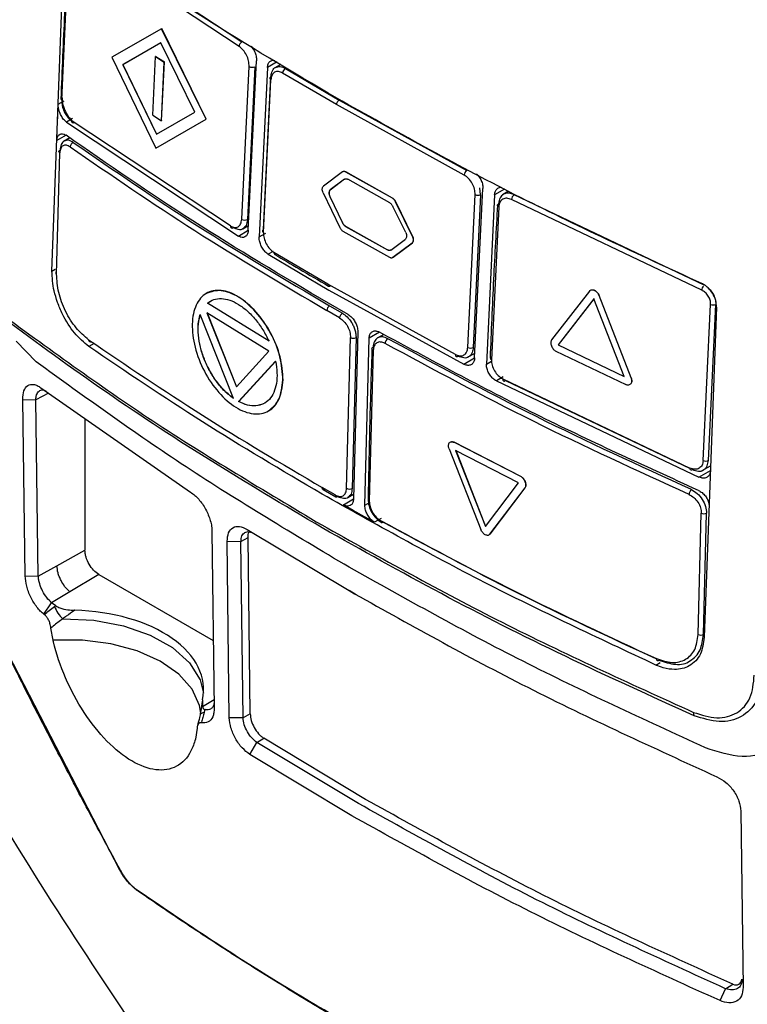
# Model space of a CAD drawing. Extents: x 76 to 839, y -9 to 645.
# Tile 51 of 78: x 686 to 723, y 57 to 107. Entities that reach past the tile are written whole.
import ezdxf

# ---------------------------------------------------------------- set-up
doc = ezdxf.new("R2010")
doc.units = 0
doc.layers.get('0').update_dxf_attribs({"linetype": 'CONTINUOUS'})

msp = doc.modelspace()

# ---------------------------------------------------------------- linework, layer by layer
at = {"color": 7, "linetype": 'CONTINUOUS'}
for p, q in [((689.319, 111.275), (697.485, 105.866)), ((687.879, 94.276), (688.514, 110.973)), ((688.375, 102.916), (688.754, 110.814)), ((697.339, 105.635), (689.164, 111.05)), ((693.424, 106.533), (690.914, 105.084)), ((693.431, 106.537), (693.424, 106.533)), ((695.671, 101.948), (693.424, 106.533)), ((695.678, 101.952), (693.431, 106.537)), ((693.386, 105.818), (691.464, 104.708)), ((693.393, 105.822), (691.471, 104.713)), ((695.101, 102.312), (693.386, 105.818)), ((692.983, 102.163), (693.125, 105.13)), ((693.132, 105.134), (693.125, 105.13)), ((693.125, 105.13), (693.559, 104.844)), ((693.132, 105.134), (693.566, 104.848)), ((690.914, 105.084), (693.133, 100.482)), ((691.471, 104.713), (691.464, 104.708)), ((691.464, 104.708), (693.163, 101.192)), ((691.471, 104.713), (693.17, 101.196)), ((693.417, 101.877), (693.559, 104.844)), ((693.424, 101.881), (693.566, 104.848)), ((693.566, 104.848), (693.559, 104.844)), ((697.473, 96.89), (697.847, 104.621)), ((698.134, 104.607), (697.76, 96.879)), ((697.807, 96.335), (698.224, 104.904)), ((699.456, 104.729), (699.154, 104.555)), ((698.773, 104.568), (698.357, 95.999)), ((698.577, 96.371), (698.951, 104.099)), ((702.26, 102.69), (699.541, 104.291)), ((699.684, 104.523), (702.401, 102.924)), ((698.573, 96.218), (698.948, 103.949)), ((688.178, 102.124), (688.2, 102.709)), ((708.717, 99.128), (702.26, 102.69)), ((702.401, 102.924), (708.852, 99.365)), ((688.154, 101.457), (688.178, 102.124)), ((692.983, 102.163), (693.417, 101.877)), ((693.163, 101.192), (695.101, 102.312)), ((688.62, 101.808), (697.306, 96.045)), ((696.9, 96.559), (688.857, 101.887)), ((693.133, 100.482), (695.671, 101.948)), ((693.14, 100.486), (695.678, 101.952)), ((693.424, 101.881), (693.417, 101.877)), ((695.678, 101.952), (695.671, 101.948)), ((688.134, 100.874), (688.154, 101.457)), ((688.782, 101.015), (688.46, 100.829)), ((688.118, 94.109), (688.279, 100.246)), ((693.14, 100.486), (693.133, 100.482)), ((702.565, 99.286), (701.604, 98.562)), ((702.738, 99.286), (702.731, 99.282)), ((705.091, 97.954), (702.731, 99.282)), ((705.098, 97.958), (702.738, 99.286)), ((702.669, 98.917), (701.942, 98.37)), ((702.676, 98.922), (701.949, 98.374)), ((704.958, 97.718), (702.835, 98.913)), ((701.588, 98.234), (702.429, 96.479)), ((701.949, 98.374), (701.942, 98.37)), ((708.898, 90.41), (709.272, 98.141)), ((709.547, 98.133), (709.174, 90.406)), ((709.246, 89.876), (709.661, 98.445)), ((710.258, 98.136), (709.843, 89.568)), ((710.963, 98.309), (710.66, 98.135)), ((720.843, 93.552), (711.237, 98.129)), ((701.933, 98.045), (701.926, 98.041)), ((701.926, 98.041), (702.562, 96.715)), ((701.933, 98.045), (702.569, 96.719)), ((705.098, 97.958), (705.091, 97.954)), ((705.258, 97.779), (705.25, 97.775)), ((706.106, 96.029), (705.25, 97.775)), ((706.113, 96.033), (705.258, 97.779)), ((720.721, 93.308), (711.105, 97.891)), ((705.764, 96.219), (705.118, 97.539)), ((710.465, 97.522), (710.093, 89.791)), ((702.569, 96.719), (702.562, 96.715)), ((697.533, 96.41), (697.819, 96.575)), ((702.586, 96.299), (704.946, 94.971)), ((702.727, 96.539), (702.72, 96.535)), ((702.72, 96.535), (704.843, 95.341)), ((702.727, 96.539), (704.85, 95.345)), ((705.011, 95.337), (705.748, 95.891)), ((705.115, 94.968), (706.09, 95.701)), ((705.122, 94.972), (706.097, 95.705)), ((706.097, 95.705), (706.09, 95.701)), ((706.113, 96.033), (706.106, 96.029)), ((701.821, 93.614), (699.101, 95.215)), ((704.85, 95.345), (704.843, 95.341)), ((698.817, 95.122), (701.879, 93.313)), ((705.122, 94.972), (705.115, 94.968)), ((708.279, 90.052), (701.821, 93.614)), ((701.879, 93.313), (708.703, 89.563)), ((715.052, 93.261), (713.138, 90.792)), ((698.854, 90.722), (695.737, 92.65)), ((695.744, 92.654), (695.898, 92.741)), ((698.861, 90.726), (695.744, 92.654)), ((702.862, 92.068), (701.854, 92.646)), ((715.278, 92.873), (713.468, 90.537)), ((715.285, 92.877), (713.475, 90.542)), ((716.804, 88.939), (715.278, 92.873)), ((715.54, 93.035), (715.533, 93.031)), ((717.149, 88.871), (715.533, 93.031)), ((717.156, 88.875), (715.54, 93.035)), ((695.714, 92.16), (697.203, 88.41)), ((698.852, 90.219), (695.714, 92.16)), ((695.721, 92.164), (697.21, 88.414)), ((702.424, 91.903), (701.771, 92.278)), ((701.913, 92.516), (702.565, 92.142)), ((720.796, 84.691), (721.172, 92.588)), ((721.471, 92.445), (720.843, 75.751)), ((721.058, 84.694), (721.435, 92.587)), ((697.055, 87.828), (695.374, 92.074)), ((703.34, 91.202), (703.122, 82.747)), ((687.085, 89.687), (686.077, 90.721)), ((702.775, 83.283), (702.97, 90.912)), ((703.252, 90.906), (703.056, 83.281)), ((703.696, 82.425), (703.913, 90.879)), ((704.649, 91.071), (704.319, 90.88)), ((697.203, 88.41), (698.852, 90.219)), ((704.117, 90.266), (703.922, 82.638)), ((713.356, 90.222), (716.885, 88.532)), ((713.475, 90.542), (713.468, 90.537)), ((713.468, 90.537), (716.804, 88.939)), ((713.475, 90.542), (716.811, 88.944)), ((699.186, 89.716), (697.317, 87.667)), ((699.193, 89.72), (697.324, 87.671)), ((708.91, 89.915), (709.258, 90.116)), ((710.345, 88.714), (720.581, 83.847)), ((710.667, 88.816), (720.13, 84.307)), ((710.8, 88.732), (720.133, 84.285)), ((717.156, 88.875), (717.149, 88.871)), ((687.323, 88.37), (694.891, 83.094)), ((686.529, 78.859), (686.404, 87.78)), ((686.404, 87.78), (687.068, 87.752)), ((687.192, 78.839), (687.068, 87.752)), ((697.324, 87.671), (697.317, 87.667)), ((689.55, 86.817), (689.55, 80.154)), ((707.957, 85.282), (709.556, 81.202)), ((708.207, 85.614), (708.2, 85.61)), ((711.575, 83.879), (708.2, 85.61)), ((711.582, 83.883), (708.207, 85.614)), ((711.47, 83.568), (708.283, 85.203)), ((708.283, 85.203), (709.794, 81.35)), ((708.29, 85.207), (709.801, 81.354)), ((720.748, 84.177), (721.169, 84.42)), ((711.582, 83.883), (711.575, 83.879)), ((702.194, 82.948), (701.542, 83.323)), ((701.583, 83.229), (702.236, 82.854)), ((709.794, 81.35), (711.47, 83.568)), ((710.022, 80.963), (711.798, 83.312)), ((710.029, 80.967), (711.805, 83.316)), ((711.805, 83.316), (711.798, 83.312)), ((702.831, 82.812), (703.129, 82.984)), ((703.114, 82.17), (702.614, 82.453)), ((703.687, 81.848), (703.114, 82.17)), ((704.19, 81.567), (703.687, 81.848)), ((720.543, 75.886), (720.7, 82.022)), ((720.806, 75.893), (720.963, 82.026)), ((697.749, 81.204), (702.902, 78.108)), ((695.972, 81.092), (696.08, 72.164)), ((697.434, 80.59), (697.793, 80.791)), ((697.902, 71.872), (697.793, 80.791)), ((710.029, 80.967), (710.022, 80.963)), ((696.845, 71.675), (696.736, 80.603)), ((696.736, 80.603), (697.434, 80.59)), ((697.543, 71.671), (697.434, 80.59)), ((688.136, 79.365), (689.55, 80.154)), ((687.192, 78.839), (688.136, 79.365)), ((686.529, 78.859), (687.192, 78.839)), ((690.257, 78.929), (688.791, 78.053)), ((690.257, 78.929), (696.039, 75.591)), ((688.791, 78.053), (687.864, 77.499)), ((703.256, 77.896), (702.902, 78.108)), ((687.479, 76.913), (687.864, 77.499)), ((688.072, 77.343), (687.864, 77.499)), ((691.312, 63.976), (684.523, 77.12)), ((687.497, 76.9), (687.479, 76.913)), ((687.942, 75.606), (687.833, 76.218)), ((695.493, 72.591), (695.486, 72.251)), ((697.902, 71.872), (697.543, 71.671)), ((697.543, 71.671), (696.845, 71.675)), ((695.222, 71.159), (695.134, 70.592)), ((697.886, 69.823), (698.244, 70.429)), ((698.244, 70.429), (698.597, 70.64)), ((703.381, 67.339), (698.244, 70.429)), ((703.734, 67.55), (698.597, 70.64)), ((703.037, 66.725), (697.887, 69.823)), ((722.693, 66.956), (722.81, 58.039)), ((721.647, 57.369), (721.926, 57.974)), ((721.926, 57.974), (722.301, 58.199))]:
    msp.add_line(p, q, dxfattribs=at)
at = {"color": 8, "linetype": 'CONTINUOUS'}
for p, q in [((699.259, 104.849), (698.773, 104.568)), ((688.2, 102.709), (688.499, 102.881)), ((688.925, 101.984), (688.62, 101.808)), ((688.596, 101.141), (688.134, 100.874)), ((709.547, 98.133), (709.506, 98.484)), ((710.755, 98.422), (710.258, 98.136)), ((697.306, 96.045), (697.807, 96.335)), ((698.357, 95.999), (698.686, 96.189)), ((699.061, 95.263), (698.817, 95.122)), ((687.879, 94.276), (688.042, 94.37)), ((704.438, 91.182), (703.913, 90.879)), ((690.024, 90.616), (689.746, 90.455)), ((708.703, 89.563), (709.246, 89.876)), ((709.843, 89.568), (710.102, 89.717)), ((710.693, 88.915), (710.345, 88.714)), ((687.702, 88.105), (687.068, 87.752)), ((720.581, 83.847), (721.16, 84.181)), ((702.614, 82.453), (703.122, 82.747)), ((703.696, 82.425), (703.887, 82.536)), ((704.525, 81.761), (704.19, 81.567)), ((718.41, 74.346), (718.624, 74.47)), ((695.486, 72.251), (696.075, 72.603))]:
    msp.add_line(p, q, dxfattribs=at)
at = {"color": 7, "linetype": 'CONTINUOUS', "flags": 128}
for points in [[(698.951, 104.099), (698.926, 104.084), (698.908, 104.067), (698.897, 104.047), (698.892, 104.027), (698.896, 104.006), (698.906, 103.986), (698.924, 103.966), (698.948, 103.949)], [(688.279, 100.246), (688.258, 100.264), (688.244, 100.283), (688.236, 100.302), (688.235, 100.323), (688.24, 100.343), (688.252, 100.362), (688.269, 100.379), (688.293, 100.394)], [(710.465, 97.522), (710.438, 97.539), (710.417, 97.559), (710.404, 97.58), (710.398, 97.602), (710.401, 97.624), (710.412, 97.644), (710.431, 97.663), (710.457, 97.679)], [(698.577, 96.371), (698.552, 96.355), (698.534, 96.337), (698.522, 96.317), (698.518, 96.296), (698.521, 96.275), (698.532, 96.254), (698.55, 96.235), (698.573, 96.218)], [(701.821, 93.614), (701.823, 93.582), (701.83, 93.554), (701.842, 93.532), (701.86, 93.516), (701.882, 93.508), (701.907, 93.506), (701.934, 93.512), (701.962, 93.525)], [(704.117, 90.266), (704.092, 90.283), (704.073, 90.303), (704.061, 90.324), (704.056, 90.346), (704.06, 90.368), (704.071, 90.389), (704.09, 90.408), (704.115, 90.424)], [(708.279, 90.052), (708.28, 90.02), (708.287, 89.993), (708.299, 89.971), (708.316, 89.956), (708.337, 89.947), (708.36, 89.946), (708.386, 89.953), (708.413, 89.967)], [(710.667, 88.816), (710.669, 88.784), (710.676, 88.757), (710.688, 88.735), (710.704, 88.72), (710.724, 88.711), (710.748, 88.711), (710.773, 88.718), (710.8, 88.732)], [(720.252, 84.228), (720.227, 84.213), (720.204, 84.206), (720.182, 84.205), (720.164, 84.213), (720.148, 84.227), (720.138, 84.249), (720.131, 84.276), (720.13, 84.307)], [(718.434, 74.67), (718.436, 74.639), (718.443, 74.613), (718.454, 74.592), (718.469, 74.578), (718.488, 74.572), (718.509, 74.572), (718.533, 74.58), (718.557, 74.594)]]:
    msp.add_lwpolyline(points, dxfattribs=at)
at = {"color": 8, "linetype": 'CONTINUOUS', "flags": 128}
for points in [[(688.429, 76.68), (690.001, 76.607), (691.502, 76.33), (692.852, 75.863), (693.984, 75.23), (694.838, 74.464), (695.37, 73.604), (695.541, 72.915)], [(695.407, 71.916), (695.343, 72.292), (694.969, 73.119), (694.297, 73.879), (693.356, 74.535), (692.191, 75.056), (690.858, 75.419), (689.419, 75.605), (687.942, 75.606)], [(695.57, 71.939), (695.517, 71.929), (695.472, 71.916), (695.435, 71.9), (695.405, 71.881), (695.385, 71.86), (695.373, 71.836), (695.371, 71.829)]]:
    msp.add_lwpolyline(points, dxfattribs=at)
at = {"color": 7, "linetype": 'CONTINUOUS'}
for centre, radius, start, end in [((697.638, 105.607), 0.301, 120.6864, 174.5701), ((698.004, 104.906), 0.326, 241.0693, 293.3975), ((699.844, 104.263), 0.305, 121.6321, 174.7361), ((689.093, 100.527), 0.285, 116.9748, 175.0292), ((709.039, 99.102), 0.323, 125.469, 175.3978), ((709.417, 98.436), 0.329, 243.7569, 293.2278), ((711.432, 97.866), 0.328, 126.4763, 175.5695), ((697.627, 97.169), 0.319, 241.1701, 294.6556), ((696.99, 96.541), 0.0926, 168.6862, 306.8937), ((702.08, 92.256), 0.309, 122.737, 175.9036), ((702.733, 91.881), 0.31, 122.9661, 175.9396), ((721.305, 92.891), 0.331, 246.3796, 293.1381), ((703.117, 91.195), 0.319, 242.6124, 294.9707), ((705.032, 90.591), 0.315, 123.9489, 176.0913), ((709.04, 90.7), 0.323, 243.959, 294.4753), ((720.924, 84.989), 0.325, 246.6718, 294.4468), ((702.918, 83.562), 0.313, 242.7687, 296.1853), ((720.432, 82.955), 0.35, 130.5355, 177.0731), ((702.276, 82.945), 0.0997, 245.8725, 305.9498), ((720.828, 82.319), 0.322, 246.7728, 294.8819), ((704.568, 81.652), 0.0973, 246.8296, 306.9882), ((689.676, 77.972), 1.795, 201.9409, 226.0119), ((720.667, 76.179), 0.318, 247.0159, 295.8652), ((720.651, 71.94), 0.346, 178.0192, 207.4737)]:
    msp.add_arc(centre, radius, start, end, dxfattribs=at)
at = {"color": 8, "linetype": 'CONTINUOUS'}
for centre, radius, start, end in [((688.419, 102.993), 0.0882, 181.553, 240.2714), ((688.955, 101.872), 0.0992, 171.18, 301.3864), ((699.207, 95.2), 0.107, 172.2044, 231.4201), ((688.156, 94.18), 0.0804, 116.8864, 242.0349), ((721.088, 93.28), 0.367, 139.8019, 175.6042), ((689.835, 90.783), 0.097, 172.7696, 298.8932), ((710.124, 89.885), 0.0984, 183.9811, 251.5877), ((702.293, 82.935), 0.0999, 172.5351, 234.7968), ((703.957, 82.728), 0.0966, 184.526, 248.5853), ((704.584, 81.643), 0.0962, 171.2314, 236.1897)]:
    msp.add_arc(centre, radius, start, end, dxfattribs=at)
msp.add_arc((722.443, 58.476), 0.312, 242.9175, 355.8047)
at = {"color": 7, "linetype": 'CONTINUOUS'}
msp.add_ellipse((688.607, 73.042), major_axis=(6.942, 0.106), ratio=0.587286, start_param=6.146342, end_param=7.78331, dxfattribs=at)
for points, knots in [([(702.279, 103.017), (699.999, 104.366), (695.454, 107.053), (691.277, 109.933), (689.196, 111.367)], [0, 0, 0, 0, 0.501881, 1, 1, 1, 1]), ([(688.71, 110.887), (688.644, 109.692), (688.499, 107.05), (688.39, 104.427), (688.331, 102.99)], [0, 0, 0, 0, 0.45248, 1, 1, 1, 1]), ([(697.847, 104.621), (697.843, 104.715), (697.836, 104.902), (697.724, 105.203), (697.552, 105.471), (697.41, 105.58), (697.339, 105.635)], [0, 0, 0, 0, 0.249826, 0.499676, 0.749779, 1, 1, 1, 1]), ([(697.946, 105.646), (697.989, 105.592), (698.081, 105.479), (698.176, 105.263), (698.224, 105.063), (698.224, 104.949), (698.224, 104.904)], [0, 0, 0, 0, 0.257946, 0.537064, 0.816781, 1, 1, 1, 1]), ([(698.773, 104.568), (698.782, 104.632), (698.801, 104.759), (698.895, 104.883), (699.012, 104.945), (699.102, 104.928), (699.14, 104.921)], [0, 0, 0, 0, 0.2695351, 0.5390911, 0.8081517, 1, 1, 1, 1]), ([(699.541, 104.291), (699.467, 104.324), (699.321, 104.391), (699.128, 104.346), (698.988, 104.199), (698.961, 104.033), (698.948, 103.949)], [0, 0, 0, 0, 0.249949, 0.499842, 0.749891, 1, 1, 1, 1]), ([(698.951, 104.099), (698.957, 104.159), (698.968, 104.274), (699.039, 104.441), (699.109, 104.556), (699.181, 104.571), (699.181, 104.571)], [0, 0, 0, 0, 0.278479, 0.538194, 0.999404, 1, 1, 1, 1]), ([(688.62, 101.808), (688.57, 101.85), (688.471, 101.935), (688.341, 102.132), (688.247, 102.353), (688.202, 102.555), (688.201, 102.666), (688.2, 102.709)], [0, 0, 0, 0, 0.216297, 0.432581, 0.649025, 0.864771, 1, 1, 1, 1]), ([(688.375, 102.916), (688.379, 102.823), (688.388, 102.636), (688.497, 102.332), (688.659, 102.058), (688.791, 101.944), (688.857, 101.887)], [0, 0, 0, 0, 0.249922, 0.499882, 0.74991, 1, 1, 1, 1]), ([(688.389, 103.063), (688.394, 102.956), (688.402, 102.789), (688.475, 102.54), (688.579, 102.29), (688.759, 102), (688.928, 101.859), (689.012, 101.789)], [0, 0, 0, 0, 0.231692, 0.361736, 0.500936, 0.750448, 1, 1, 1, 1]), ([(702.401, 102.924), (702.384, 102.912), (702.349, 102.887), (702.303, 102.826), (702.269, 102.756), (702.263, 102.712), (702.26, 102.69)], [0, 0, 0, 0, 0.240988, 0.499995, 0.759027, 1, 1, 1, 1]), ([(720.72, 93.644), (717.531, 95.113), (711.122, 98.065), (705.237, 101.361), (702.279, 103.017)], [0, 0, 0, 0, 0.497562, 1, 1, 1, 1]), ([(688.134, 100.874), (688.141, 100.936), (688.155, 101.059), (688.236, 101.179), (688.352, 101.231), (688.479, 101.214), (688.562, 101.162), (688.596, 101.141)], [0, 0, 0, 0, 0.213039, 0.426078, 0.639101, 0.852903, 1, 1, 1, 1]), ([(701.854, 92.646), (699.54, 94.016), (694.928, 96.748), (690.702, 99.68), (688.596, 101.141)], [0, 0, 0, 0, 0.501641, 1, 1, 1, 1]), ([(688.809, 100.552), (688.742, 100.589), (688.609, 100.662), (688.435, 100.629), (688.31, 100.492), (688.289, 100.328), (688.279, 100.246)], [0, 0, 0, 0, 0.250013, 0.499888, 0.749925, 1, 1, 1, 1]), ([(688.499, 100.851), (688.442, 100.803), (688.328, 100.705), (688.304, 100.498), (688.293, 100.394)], [0, 0, 0, 0, 0.502124, 1, 1, 1, 1]), ([(688.964, 100.782), (691.027, 99.36), (695.161, 96.509), (699.659, 93.849), (701.913, 92.517)], [0, 0, 0, 0, 0.498959, 1, 1, 1, 1]), ([(688.809, 100.552), (690.878, 99.126), (695.017, 96.273), (699.52, 93.61), (701.771, 92.278)], [0, 0, 0, 0, 0.500001, 1, 1, 1, 1]), ([(702.731, 99.282), (702.715, 99.289), (702.685, 99.304), (702.64, 99.311), (702.599, 99.307), (702.576, 99.293), (702.565, 99.286)], [0, 0, 0, 0, 0.249764, 0.499107, 0.749035, 1, 1, 1, 1]), ([(702.738, 99.286), (702.723, 99.293), (702.692, 99.309), (702.647, 99.315), (702.606, 99.311), (702.583, 99.297), (702.572, 99.29)], [0, 0, 0, 0, 0.249763, 0.499107, 0.749035, 1, 1, 1, 1]), ([(709.272, 98.141), (709.268, 98.234), (709.259, 98.42), (709.136, 98.715), (708.948, 98.975), (708.794, 99.077), (708.717, 99.128)], [0, 0, 0, 0, 0.249845, 0.499669, 0.749769, 1, 1, 1, 1]), ([(709.336, 99.191), (709.339, 99.189), (709.399, 99.146), (709.498, 99.01), (709.608, 98.804), (709.661, 98.604), (709.661, 98.49), (709.661, 98.445)], [0, 0, 0, 0, 0.015351, 0.283659, 0.551602, 0.819587, 1, 1, 1, 1]), ([(702.669, 98.917), (702.68, 98.924), (702.703, 98.938), (702.744, 98.943), (702.789, 98.936), (702.82, 98.921), (702.835, 98.913)], [0, 0, 0, 0, 0.2497578, 0.4991049, 0.7490376, 1, 1, 1, 1]), ([(701.588, 98.234), (701.575, 98.267), (701.549, 98.333), (701.541, 98.43), (701.557, 98.513), (701.589, 98.546), (701.604, 98.562)], [0, 0, 0, 0, 0.249843, 0.499709, 0.749584, 1, 1, 1, 1]), ([(701.942, 98.37), (701.926, 98.353), (701.895, 98.321), (701.878, 98.237), (701.886, 98.14), (701.913, 98.074), (701.926, 98.041)], [0, 0, 0, 0, 0.249839, 0.499699, 0.74958, 1, 1, 1, 1]), ([(701.949, 98.374), (701.933, 98.357), (701.902, 98.325), (701.886, 98.241), (701.893, 98.144), (701.92, 98.078), (701.933, 98.045)], [0, 0, 0, 0, 0.249839, 0.499699, 0.74958, 1, 1, 1, 1]), ([(710.258, 98.136), (710.268, 98.2), (710.287, 98.328), (710.389, 98.454), (710.498, 98.518), (710.576, 98.51), (710.597, 98.508)], [0, 0, 0, 0, 0.296348, 0.592666, 0.889558, 1, 1, 1, 1]), ([(710.701, 98.158), (710.635, 98.104), (710.502, 97.996), (710.472, 97.785), (710.457, 97.679)], [0, 0, 0, 0, 0.499918, 1, 1, 1, 1]), ([(704.958, 97.718), (704.974, 97.708), (705.004, 97.689), (705.048, 97.646), (705.087, 97.596), (705.108, 97.558), (705.118, 97.539)], [0, 0, 0, 0, 0.249761, 0.499114, 0.749035, 1, 1, 1, 1]), ([(705.25, 97.775), (705.24, 97.794), (705.22, 97.832), (705.181, 97.882), (705.137, 97.924), (705.106, 97.944), (705.091, 97.954)], [0, 0, 0, 0, 0.24977, 0.499108, 0.749038, 1, 1, 1, 1]), ([(705.258, 97.779), (705.247, 97.798), (705.227, 97.836), (705.188, 97.886), (705.144, 97.928), (705.113, 97.948), (705.098, 97.958)], [0, 0, 0, 0, 0.24977, 0.499108, 0.749038, 1, 1, 1, 1]), ([(711.105, 97.891), (711.025, 97.921), (710.866, 97.981), (710.659, 97.926), (710.508, 97.773), (710.48, 97.606), (710.465, 97.522)], [0, 0, 0, 0, 0.250224, 0.500331, 0.750191, 1, 1, 1, 1]), ([(710.398, 97.609), (710.33, 96.356), (710.189, 93.771), (710.081, 91.202), (710.026, 89.878)], [0, 0, 0, 0, 0.484375, 1, 1, 1, 1]), ([(696.9, 96.559), (696.971, 96.525), (697.115, 96.457), (697.302, 96.499), (697.437, 96.642), (697.461, 96.807), (697.473, 96.89)], [0, 0, 0, 0, 0.249963, 0.499851, 0.749903, 1, 1, 1, 1]), ([(702.72, 96.535), (702.705, 96.545), (702.674, 96.565), (702.631, 96.608), (702.592, 96.658), (702.572, 96.696), (702.562, 96.715)], [0, 0, 0, 0, 0.249769, 0.499113, 0.749059, 1, 1, 1, 1]), ([(702.727, 96.539), (702.712, 96.549), (702.681, 96.569), (702.638, 96.612), (702.599, 96.662), (702.579, 96.7), (702.569, 96.719)], [0, 0, 0, 0, 0.249769, 0.499113, 0.749059, 1, 1, 1, 1]), ([(697.538, 96.417), (697.535, 96.414), (697.48, 96.353), (697.303, 96.35), (697.131, 96.428), (697.046, 96.467)], [0, 0, 0, 0, 0.025735, 0.519432, 1, 1, 1, 1]), ([(697.807, 96.335), (697.799, 96.273), (697.784, 96.148), (697.694, 96.023), (697.568, 95.966), (697.43, 95.979), (697.341, 96.026), (697.306, 96.045)], [0, 0, 0, 0, 0.214715, 0.429434, 0.643919, 0.858206, 1, 1, 1, 1]), ([(698.573, 96.218), (698.578, 96.125), (698.589, 95.94), (698.707, 95.641), (698.884, 95.376), (699.029, 95.269), (699.101, 95.215)], [0, 0, 0, 0, 0.249826, 0.499669, 0.749772, 1, 1, 1, 1]), ([(702.429, 96.479), (702.439, 96.46), (702.459, 96.422), (702.498, 96.372), (702.54, 96.329), (702.571, 96.309), (702.586, 96.299)], [0, 0, 0, 0, 0.249774, 0.499112, 0.749046, 1, 1, 1, 1]), ([(705.764, 96.219), (705.777, 96.186), (705.804, 96.121), (705.812, 96.024), (705.795, 95.94), (705.764, 95.907), (705.748, 95.891)], [0, 0, 0, 0, 0.249831, 0.4997, 0.749562, 1, 1, 1, 1]), ([(698.817, 95.122), (698.763, 95.161), (698.655, 95.24), (698.514, 95.428), (698.41, 95.643), (698.359, 95.842), (698.357, 95.955), (698.357, 95.999)], [0, 0, 0, 0, 0.214552, 0.429096, 0.643855, 0.858853, 1, 1, 1, 1]), ([(706.09, 95.701), (706.106, 95.717), (706.138, 95.75), (706.154, 95.834), (706.147, 95.931), (706.119, 95.996), (706.106, 96.029)], [0, 0, 0, 0, 0.249844, 0.499708, 0.749592, 1, 1, 1, 1]), ([(706.097, 95.705), (706.113, 95.721), (706.145, 95.754), (706.161, 95.838), (706.154, 95.935), (706.127, 96), (706.113, 96.033)], [0, 0, 0, 0, 0.249844, 0.499708, 0.749592, 1, 1, 1, 1]), ([(705.011, 95.337), (705, 95.33), (704.977, 95.316), (704.935, 95.312), (704.89, 95.318), (704.859, 95.333), (704.843, 95.341)], [0, 0, 0, 0, 0.24976, 0.499103, 0.749047, 1, 1, 1, 1]), ([(705.018, 95.341), (705.007, 95.334), (704.984, 95.32), (704.942, 95.316), (704.897, 95.322), (704.866, 95.337), (704.85, 95.345)], [0, 0, 0, 0, 0.24976, 0.499103, 0.749048, 1, 1, 1, 1]), ([(699.142, 95.116), (699.552, 94.871), (700.453, 94.332), (701.368, 93.802), (701.868, 93.512)], [0, 0, 0, 0, 0.45436, 1, 1, 1, 1]), ([(704.946, 94.971), (704.962, 94.964), (704.993, 94.949), (705.038, 94.942), (705.08, 94.947), (705.103, 94.961), (705.115, 94.968)], [0, 0, 0, 0, 0.249755, 0.499106, 0.749032, 1, 1, 1, 1]), ([(689.746, 90.455), (689.501, 90.664), (689.011, 91.081), (688.477, 91.933), (688.161, 92.676), (687.929, 93.434), (687.899, 93.946), (687.879, 94.276)], [0, 0, 0, 0, 0.2457643, 0.4913312, 0.6292407, 0.7601496, 1, 1, 1, 1]), ([(689.739, 90.795), (689.521, 90.98), (689.086, 91.348), (688.548, 92.229), (688.177, 93.209), (688.138, 93.809), (688.118, 94.109)], [0, 0, 0, 0, 0.250088, 0.500125, 0.75009, 1, 1, 1, 1]), ([(721.471, 92.445), (721.466, 92.559), (721.455, 92.787), (721.292, 93.143), (721.087, 93.394), (720.889, 93.557), (720.777, 93.614), (720.72, 93.644)], [0, 0, 0, 0, 0.247263, 0.491308, 0.729714, 0.86098, 1, 1, 1, 1]), ([(699.559, 88.759), (699.514, 88.415), (699.423, 87.731), (698.866, 87.124), (698.082, 86.979), (697.174, 87.307), (696.284, 88.088), (695.542, 89.179), (695.067, 90.426), (694.914, 91.633), (695.123, 92.606), (695.642, 93.22), (696.415, 93.357), (697.317, 93.025), (698.217, 92.246), (698.968, 91.168), (699.479, 89.917), (699.532, 89.145), (699.559, 88.759)], [0, 0, 0, 0, 0.062693, 0.125021, 0.187464, 0.249904, 0.312236, 0.37492, 0.437602, 0.499949, 0.562402, 0.62483, 0.687164, 0.74983, 0.812496, 0.874869, 0.937263, 1, 1, 1, 1]), ([(699.566, 88.763), (699.539, 89.15), (699.486, 89.921), (698.976, 91.171), (698.223, 92.252), (697.327, 93.023), (696.412, 93.382), (695.932, 93.224), (695.693, 93.145)], [0, 0, 0, 0, 0.167292, 0.333673, 0.499993, 0.667098, 0.834201, 1, 1, 1, 1]), ([(715.052, 93.261), (715.066, 93.277), (715.096, 93.307), (715.157, 93.327), (715.226, 93.325), (715.3, 93.301), (715.372, 93.256), (715.438, 93.193), (715.495, 93.116), (715.521, 93.059), (715.533, 93.031)], [0, 0, 0, 0, 0.1250451, 0.2499561, 0.3748457, 0.4998277, 0.624911, 0.7498471, 0.8747283, 1, 1, 1, 1]), ([(715.059, 93.265), (715.073, 93.281), (715.103, 93.311), (715.165, 93.331), (715.233, 93.33), (715.307, 93.305), (715.379, 93.26), (715.445, 93.197), (715.502, 93.12), (715.528, 93.063), (715.54, 93.035)], [0, 0, 0, 0, 0.125045, 0.249957, 0.374846, 0.499829, 0.624911, 0.749847, 0.874728, 1, 1, 1, 1]), ([(721.172, 92.588), (721.169, 92.658), (721.162, 92.797), (721.06, 93.015), (720.907, 93.202), (720.783, 93.273), (720.721, 93.308)], [0, 0, 0, 0, 0.250085, 0.5001181, 0.7499626, 1, 1, 1, 1]), ([(695.737, 92.65), (695.84, 92.72), (696.047, 92.861), (696.439, 92.903), (696.863, 92.823), (697.309, 92.611), (697.754, 92.273), (698.174, 91.831), (698.557, 91.31), (698.755, 90.918), (698.854, 90.722)], [0, 0, 0, 0, 0.125586, 0.250544, 0.375173, 0.499645, 0.624219, 0.749093, 0.874303, 1, 1, 1, 1]), ([(685.063, 92.296), (687.649, 90.405), (692.82, 86.621), (698.617, 83.163), (701.516, 81.434)], [0, 0, 0, 0, 0.4999962, 1, 1, 1, 1]), ([(702.565, 92.142), (702.644, 92.087), (702.812, 91.971), (702.999, 91.726), (703.123, 91.496), (703.197, 91.302), (703.246, 91.098), (703.25, 90.971), (703.252, 90.906)], [0, 0, 0, 0, 0.214847, 0.452642, 0.580773, 0.714709, 0.854454, 1, 1, 1, 1]), ([(701.546, 81.281), (699.609, 82.429), (695.735, 84.724), (690.243, 88.345), (686.82, 90.862), (685.109, 92.121)], [0, 0, 0, 0, 0.333299, 0.666597, 1, 1, 1, 1]), ([(697.055, 87.828), (696.906, 87.946), (696.609, 88.18), (696.202, 88.665), (695.847, 89.214), (695.563, 89.813), (695.367, 90.431), (695.267, 91.034), (695.257, 91.603), (695.335, 91.917), (695.374, 92.074)], [0, 0, 0, 0, 0.125574, 0.250514, 0.375135, 0.499623, 0.624227, 0.749116, 0.874317, 1, 1, 1, 1]), ([(697.062, 87.833), (696.913, 87.95), (696.616, 88.184), (696.209, 88.669), (695.854, 89.218), (695.57, 89.817), (695.374, 90.435), (695.274, 91.038), (695.264, 91.607), (695.342, 91.921), (695.381, 92.078)], [0, 0, 0, 0, 0.125574, 0.250514, 0.375135, 0.499623, 0.624227, 0.749116, 0.874317, 1, 1, 1, 1]), ([(702.424, 91.903), (702.498, 91.851), (702.647, 91.745), (702.83, 91.484), (702.953, 91.188), (702.965, 91.004), (702.97, 90.912)], [0, 0, 0, 0, 0.250229, 0.500334, 0.750168, 1, 1, 1, 1]), ([(702.862, 92.068), (702.918, 92.03), (703.029, 91.953), (703.175, 91.768), (703.283, 91.556), (703.337, 91.358), (703.339, 91.246), (703.34, 91.202)], [0, 0, 0, 0, 0.214461, 0.428919, 0.643419, 0.858051, 1, 1, 1, 1]), ([(703.913, 90.879), (703.921, 90.942), (703.937, 91.067), (704.03, 91.193), (704.163, 91.254), (704.307, 91.245), (704.401, 91.2), (704.438, 91.182)], [0, 0, 0, 0, 0.214941, 0.429886, 0.644841, 0.859695, 1, 1, 1, 1]), ([(720.557, 83.18), (717.782, 84.443), (712.212, 86.978), (707.036, 89.777), (704.438, 91.182)], [0, 0, 0, 0, 0.4981612, 1, 1, 1, 1]), ([(689.739, 90.795), (691.631, 89.51), (695.414, 86.94), (699.499, 84.529), (701.542, 83.323)], [0, 0, 0, 0, 0.5, 1, 1, 1, 1]), ([(704.341, 90.893), (704.278, 90.841), (704.153, 90.737), (704.128, 90.528), (704.115, 90.424)], [0, 0, 0, 0, 0.499976, 1, 1, 1, 1]), ([(704.718, 90.612), (704.642, 90.644), (704.489, 90.708), (704.293, 90.66), (704.153, 90.513), (704.129, 90.348), (704.117, 90.266)], [0, 0, 0, 0, 0.250229, 0.500338, 0.750178, 1, 1, 1, 1]), ([(720.204, 83.221), (717.564, 84.43), (712.27, 86.855), (707.331, 89.518), (704.856, 90.852)], [0, 0, 0, 0, 0.498794, 1, 1, 1, 1]), ([(713.138, 90.792), (713.127, 90.773), (713.104, 90.736), (713.092, 90.661), (713.097, 90.577), (713.122, 90.49), (713.163, 90.405), (713.219, 90.328), (713.284, 90.264), (713.332, 90.236), (713.356, 90.222)], [0, 0, 0, 0, 0.1250432, 0.2499373, 0.3748032, 0.4997631, 0.624847, 0.7498055, 0.8746889, 1, 1, 1, 1]), ([(701.537, 82.991), (699.496, 84.195), (695.415, 86.604), (691.636, 89.172), (689.746, 90.455)], [0, 0, 0, 0, 0.5000432, 1, 1, 1, 1]), ([(704.056, 90.348), (704.019, 89.193), (703.937, 86.641), (703.888, 84.107), (703.861, 82.72)], [0, 0, 0, 0, 0.4524796, 1, 1, 1, 1]), ([(720.082, 82.973), (717.433, 84.187), (712.134, 86.614), (707.19, 89.28), (704.718, 90.612)], [0, 0, 0, 0, 0.5, 1, 1, 1, 1]), ([(708.279, 90.052), (708.357, 90.022), (708.513, 89.961), (708.715, 90.011), (708.861, 90.161), (708.886, 90.327), (708.898, 90.41)], [0, 0, 0, 0, 0.2498478, 0.4996794, 0.7498615, 1, 1, 1, 1]), ([(702.906, 79.29), (700.111, 80.957), (694.546, 84.275), (689.564, 87.888), (687.085, 89.687)], [0, 0, 0, 0, 0.502308, 1, 1, 1, 1]), ([(699.186, 89.716), (699.216, 89.516), (699.278, 89.117), (699.239, 88.58), (699.11, 88.12), (698.884, 87.762), (698.573, 87.531), (698.194, 87.435), (697.77, 87.463), (697.468, 87.599), (697.317, 87.667)], [0, 0, 0, 0, 0.125578, 0.250519, 0.375131, 0.499612, 0.624211, 0.749097, 0.874308, 1, 1, 1, 1]), ([(708.94, 89.933), (708.94, 89.933), (708.88, 89.88), (708.698, 89.855), (708.508, 89.929), (708.413, 89.967)], [0, 0, 0, 0, 0.00051, 0.500219, 1, 1, 1, 1]), ([(709.246, 89.876), (709.238, 89.813), (709.221, 89.688), (709.124, 89.559), (708.987, 89.496), (708.838, 89.502), (708.742, 89.546), (708.703, 89.563)], [0, 0, 0, 0, 0.214834, 0.429653, 0.644776, 0.860057, 1, 1, 1, 1]), ([(710.093, 89.791), (710.098, 89.699), (710.109, 89.515), (710.24, 89.222), (710.433, 88.967), (710.589, 88.866), (710.667, 88.816)], [0, 0, 0, 0, 0.2500997, 0.5001544, 0.750027, 1, 1, 1, 1]), ([(710.345, 88.714), (710.286, 88.751), (710.169, 88.824), (710.016, 89.005), (709.903, 89.214), (709.846, 89.411), (709.844, 89.523), (709.843, 89.568)], [0, 0, 0, 0, 0.214643, 0.429306, 0.64356, 0.857539, 1, 1, 1, 1]), ([(698.835, 87.205), (699.037, 87.375), (699.44, 87.716), (699.524, 88.413), (699.566, 88.763)], [0, 0, 0, 0, 0.498543, 1, 1, 1, 1]), ([(717.149, 88.871), (717.159, 88.842), (717.178, 88.784), (717.183, 88.7), (717.17, 88.626), (717.138, 88.566), (717.09, 88.524), (717.029, 88.503), (716.959, 88.504), (716.91, 88.522), (716.885, 88.532)], [0, 0, 0, 0, 0.12503, 0.249938, 0.374826, 0.499784, 0.624875, 0.749845, 0.874711, 1, 1, 1, 1]), ([(717.156, 88.875), (717.166, 88.846), (717.185, 88.788), (717.19, 88.704), (717.178, 88.629), (717.154, 88.591), (717.143, 88.573)], [0, 0, 0, 0, 0.250167, 0.500092, 0.749977, 1, 1, 1, 1]), ([(686.404, 87.78), (686.417, 87.935), (686.442, 88.244), (686.648, 88.514), (686.903, 88.562), (687.138, 88.491), (687.261, 88.41), (687.323, 88.37)], [0, 0, 0, 0, 0.24966, 0.499226, 0.748856, 0.874405, 1, 1, 1, 1]), ([(687.068, 87.752), (687.071, 87.814), (687.078, 87.935), (687.139, 88.112), (687.266, 88.249), (687.431, 88.291), (687.538, 88.228), (687.566, 88.211)], [0, 0, 0, 0, 0.170121, 0.327436, 0.602671, 0.897112, 1, 1, 1, 1]), ([(698.569, 87.558), (698.448, 87.516), (698.204, 87.433), (697.776, 87.469), (697.475, 87.603), (697.324, 87.671)], [0, 0, 0, 0, 0.332329, 0.665526, 1, 1, 1, 1]), ([(707.957, 85.282), (707.948, 85.311), (707.929, 85.369), (707.923, 85.452), (707.934, 85.526), (707.962, 85.585), (708.007, 85.625), (708.064, 85.643), (708.13, 85.641), (708.177, 85.62), (708.2, 85.61)], [0, 0, 0, 0, 0.125045, 0.249948, 0.374823, 0.499787, 0.624871, 0.749828, 0.874703, 1, 1, 1, 1]), ([(708.073, 85.644), (708.094, 85.644), (708.137, 85.646), (708.184, 85.624), (708.207, 85.614)], [0, 0, 0, 0, 0.4991565, 1, 1, 1, 1]), ([(720.796, 84.691), (720.783, 84.608), (720.756, 84.44), (720.599, 84.286), (720.382, 84.226), (720.214, 84.28), (720.13, 84.307)], [0, 0, 0, 0, 0.249751, 0.499588, 0.749751, 1, 1, 1, 1]), ([(720.252, 84.228), (720.353, 84.194), (720.555, 84.127), (720.744, 84.158), (720.811, 84.213), (720.811, 84.213)], [0, 0, 0, 0, 0.499365, 0.99869, 1, 1, 1, 1]), ([(721.165, 84.184), (721.156, 84.121), (721.139, 83.995), (721.036, 83.863), (720.889, 83.793), (720.728, 83.792), (720.623, 83.831), (720.581, 83.847)], [0, 0, 0, 0, 0.213073, 0.426084, 0.640584, 0.857009, 1, 1, 1, 1]), ([(711.798, 83.312), (711.809, 83.33), (711.831, 83.367), (711.842, 83.441), (711.835, 83.524), (711.81, 83.611), (711.767, 83.696), (711.712, 83.772), (711.646, 83.837), (711.598, 83.865), (711.575, 83.879)], [0, 0, 0, 0, 0.125044, 0.249935, 0.374805, 0.499761, 0.624844, 0.749808, 0.874689, 1, 1, 1, 1]), ([(711.805, 83.316), (711.816, 83.334), (711.838, 83.371), (711.849, 83.446), (711.842, 83.528), (711.817, 83.615), (711.775, 83.7), (711.719, 83.776), (711.653, 83.841), (711.605, 83.869), (711.582, 83.883)], [0, 0, 0, 0, 0.125044, 0.249935, 0.374805, 0.499761, 0.624844, 0.749808, 0.874689, 1, 1, 1, 1]), ([(701.683, 83.239), (701.665, 83.23), (701.637, 83.218), (701.604, 83.22), (701.581, 83.228), (701.563, 83.244), (701.546, 83.273), (701.543, 83.303), (701.542, 83.323)], [0, 0, 0, 0, 0.239202, 0.368179, 0.499998, 0.631784, 0.76078, 1, 1, 1, 1]), ([(702.194, 82.948), (702.269, 82.915), (702.418, 82.85), (702.609, 82.895), (702.745, 83.038), (702.765, 83.201), (702.775, 83.283)], [0, 0, 0, 0, 0.2499222, 0.4998236, 0.7499121, 1, 1, 1, 1]), ([(720.204, 83.221), (720.306, 83.161), (720.509, 83.041), (720.763, 82.728), (720.937, 82.368), (720.954, 82.139), (720.963, 82.026)], [0, 0, 0, 0, 0.2496439, 0.4994507, 0.7519864, 1, 1, 1, 1]), ([(720.557, 83.18), (720.62, 83.145), (720.746, 83.077), (720.912, 82.901), (721.034, 82.696), (721.095, 82.503), (721.098, 82.393), (721.099, 82.35)], [0, 0, 0, 0, 0.216464, 0.432983, 0.648091, 0.861256, 1, 1, 1, 1]), ([(694.891, 83.094), (695.03, 82.984), (695.309, 82.764), (695.67, 82.233), (695.872, 81.743), (695.96, 81.358), (695.968, 81.18), (695.972, 81.092)], [0, 0, 0, 0, 0.2499869, 0.4997434, 0.7493132, 0.8746637, 1, 1, 1, 1]), ([(718.41, 74.346), (715.486, 75.713), (709.636, 78.448), (704.237, 81.476), (701.537, 82.991)], [0, 0, 0, 0, 0.499874, 1, 1, 1, 1]), ([(702.84, 82.817), (702.84, 82.817), (702.79, 82.76), (702.653, 82.761), (702.479, 82.791), (702.383, 82.839), (702.335, 82.864)], [0, 0, 0, 0, 0.000367, 0.486166, 0.739857, 1, 1, 1, 1]), ([(703.122, 82.747), (703.116, 82.685), (703.103, 82.562), (703.014, 82.438), (702.885, 82.379), (702.743, 82.39), (702.651, 82.435), (702.614, 82.453)], [0, 0, 0, 0, 0.214742, 0.429494, 0.644245, 0.858976, 1, 1, 1, 1]), ([(703.861, 82.721), (703.869, 82.613), (703.887, 82.397), (704.04, 82.052), (704.263, 81.747), (704.441, 81.624), (704.53, 81.563)], [0, 0, 0, 0, 0.2500528, 0.500154, 0.750095, 1, 1, 1, 1]), ([(720.082, 82.973), (720.165, 82.926), (720.331, 82.831), (720.538, 82.585), (720.68, 82.298), (720.694, 82.114), (720.7, 82.022)], [0, 0, 0, 0, 0.250032, 0.499897, 0.749933, 1, 1, 1, 1]), ([(704.19, 81.567), (704.134, 81.605), (704.021, 81.681), (703.871, 81.865), (703.76, 82.074), (703.702, 82.27), (703.698, 82.381), (703.696, 82.425)], [0, 0, 0, 0, 0.2146547, 0.4293091, 0.6439252, 0.8585302, 1, 1, 1, 1]), ([(703.922, 82.638), (703.929, 82.546), (703.944, 82.364), (704.073, 82.071), (704.262, 81.813), (704.413, 81.709), (704.488, 81.657)], [0, 0, 0, 0, 0.250101, 0.500151, 0.750043, 1, 1, 1, 1]), ([(696.736, 80.603), (696.751, 80.755), (696.781, 81.058), (697.011, 81.322), (697.346, 81.4), (697.615, 81.27), (697.749, 81.204)], [0, 0, 0, 0, 0.250051, 0.499931, 0.749943, 1, 1, 1, 1]), ([(701.516, 81.434), (704.511, 79.761), (710.499, 76.415), (717.037, 73.44), (720.305, 71.952)], [0, 0, 0, 0, 0.500004, 1, 1, 1, 1]), ([(720.344, 71.78), (718.157, 72.772), (713.783, 74.755), (707.513, 77.925), (703.535, 80.163), (701.546, 81.281)], [0, 0, 0, 0, 0.333403, 0.666701, 1, 1, 1, 1]), ([(704.488, 81.657), (706.738, 80.443), (711.238, 78.015), (716.035, 75.785), (718.434, 74.67)], [0, 0, 0, 0, 0.5, 1, 1, 1, 1]), ([(704.627, 81.574), (706.875, 80.361), (711.331, 77.956), (716.082, 75.747), (718.436, 74.652)], [0, 0, 0, 0, 0.5044627, 1, 1, 1, 1]), ([(710.022, 80.963), (710.008, 80.948), (709.981, 80.919), (709.923, 80.901), (709.857, 80.905), (709.786, 80.931), (709.716, 80.977), (709.651, 81.04), (709.595, 81.117), (709.569, 81.173), (709.556, 81.202)], [0, 0, 0, 0, 0.1250471, 0.2499556, 0.3748411, 0.4998204, 0.6249083, 0.7498547, 0.8747303, 1, 1, 1, 1]), ([(697.434, 80.59), (697.444, 80.693), (697.465, 80.897), (697.626, 81.071), (697.852, 81.118), (698.028, 81.029), (698.116, 80.984)], [0, 0, 0, 0, 0.2517456, 0.502616, 0.7511331, 1, 1, 1, 1]), ([(697.793, 80.791), (697.797, 80.843), (697.803, 80.949), (697.831, 81.068), (697.872, 81.108), (697.886, 81.122)], [0, 0, 0, 0, 0.399201, 0.798512, 1, 1, 1, 1]), ([(690.257, 78.929), (690.166, 78.993), (689.984, 79.122), (689.749, 79.442), (689.617, 79.743), (689.558, 79.984), (689.553, 80.097), (689.55, 80.154)], [0, 0, 0, 0, 0.246719, 0.490838, 0.742793, 0.871479, 1, 1, 1, 1]), ([(688.791, 78.053), (688.743, 78.092), (688.653, 78.168), (688.495, 78.356), (688.359, 78.577), (688.253, 78.814), (688.166, 79.072), (688.148, 79.249), (688.136, 79.365)], [0, 0, 0, 0, 0.143151, 0.273183, 0.493181, 0.623246, 0.751208, 1, 1, 1, 1]), ([(720.915, 70.157), (717.8, 71.588), (711.541, 74.465), (705.793, 77.677), (702.906, 79.29)], [0, 0, 0, 0, 0.497692, 1, 1, 1, 1]), ([(687.479, 76.913), (687.418, 76.964), (687.295, 77.066), (687.059, 77.344), (686.798, 77.77), (686.58, 78.345), (686.546, 78.687), (686.529, 78.859)], [0, 0, 0, 0, 0.125559, 0.251093, 0.500805, 0.750375, 1, 1, 1, 1]), ([(687.864, 77.499), (687.783, 77.578), (687.623, 77.733), (687.405, 78.083), (687.273, 78.398), (687.208, 78.652), (687.197, 78.776), (687.192, 78.839)], [0, 0, 0, 0, 0.250743, 0.495622, 0.7319122, 0.862069, 1, 1, 1, 1]), ([(702.902, 78.108), (705.865, 76.449), (711.791, 73.132), (718.259, 70.172), (721.493, 68.692)], [0, 0, 0, 0, 0.5000265, 1, 1, 1, 1]), ([(687.497, 76.9), (687.497, 76.9), (687.582, 76.966), (687.745, 77.111), (687.921, 77.236), (688.011, 77.301)], [0, 0, 0, 0, 0.000085, 0.486132, 1, 1, 1, 1]), ([(688.011, 77.301), (688.031, 77.315), (688.052, 77.329), (688.072, 77.343), (688.072, 77.343)], [0, 0, 0, 0, 0.999295, 1, 1, 1, 1]), ([(688.072, 77.343), (688.141, 77.304), (688.311, 77.207), (688.659, 77.138), (688.917, 77.123), (689.035, 77.116)], [0, 0, 0, 0, 0.268064, 0.666554, 1, 1, 1, 1]), ([(691.328, 63.996), (691.069, 64.472), (690.556, 65.416), (689.803, 66.822), (689.072, 68.202), (688.364, 69.557), (687.676, 70.885), (687.01, 72.188), (686.364, 73.464), (685.738, 74.714), (685.132, 75.936), (684.737, 76.744), (684.542, 77.142)], [0, 0, 0, 0, 0.1099597, 0.2176982, 0.3232192, 0.4265256, 0.5276204, 0.6265061, 0.723185, 0.8176591, 0.9099303, 1, 1, 1, 1]), ([(687.833, 76.218), (687.82, 76.293), (687.798, 76.423), (687.722, 76.62), (687.629, 76.773), (687.548, 76.859), (687.506, 76.892), (687.497, 76.9)], [0, 0, 0, 0, 0.305559, 0.527667, 0.751343, 0.944218, 1, 1, 1, 1]), ([(689.035, 77.116), (688.892, 77.018), (688.688, 76.878), (688.489, 76.725), (688.429, 76.68)], [0, 0, 0, 0, 0.701756, 1, 1, 1, 1]), ([(688.429, 76.68), (688.348, 76.623), (688.185, 76.508), (687.987, 76.351), (687.872, 76.251), (687.833, 76.218)], [0, 0, 0, 0, 0.400072, 0.799829, 1, 1, 1, 1]), ([(720.843, 75.751), (720.804, 75.451), (720.744, 74.988), (720.427, 74.54), (720.02, 74.217), (719.45, 74.083), (718.856, 74.167), (718.534, 74.296), (718.41, 74.346)], [0, 0, 0, 0, 0.241046, 0.371361, 0.507901, 0.740744, 0.899914, 1, 1, 1, 1]), ([(718.434, 74.67), (718.704, 74.58), (719.244, 74.4), (719.937, 74.587), (720.433, 75.081), (720.506, 75.618), (720.543, 75.886)], [0, 0, 0, 0, 0.250099, 0.500142, 0.750104, 1, 1, 1, 1]), ([(695.134, 70.592), (695.066, 70.385), (694.863, 69.773), (694.224, 69.125), (693.169, 68.942), (691.926, 69.396), (690.647, 70.422), (689.469, 71.905), (688.518, 73.678), (688.092, 74.954), (687.948, 75.579), (687.942, 75.606)], [0, 0, 0, 0, 0.067718, 0.201104, 0.334121, 0.466359, 0.598014, 0.729541, 0.861454, 0.994095, 1, 1, 1, 1]), ([(718.557, 74.594), (718.842, 74.501), (719.412, 74.313), (719.942, 74.404), (720.128, 74.555), (720.129, 74.556)], [0, 0, 0, 0, 0.498853, 0.997742, 1, 1, 1, 1]), ([(720.305, 71.952), (720.707, 71.825), (721.51, 71.571), (722.382, 71.806), (722.893, 72.238), (723.285, 72.816), (723.341, 73.424), (723.378, 73.829)], [0, 0, 0, 0, 0.249894, 0.499702, 0.625132, 0.750575, 1, 1, 1, 1]), ([(723.829, 73.782), (723.808, 73.557), (723.764, 73.103), (723.437, 72.337), (722.774, 71.651), (721.63, 71.371), (720.771, 71.644), (720.344, 71.78)], [0, 0, 0, 0, 0.12586, 0.253905, 0.505389, 0.753759, 1, 1, 1, 1]), ([(725.818, 72.988), (725.736, 72.372), (725.572, 71.141), (724.424, 69.992), (722.809, 69.543), (721.545, 69.953), (720.915, 70.157)], [0, 0, 0, 0, 0.248848, 0.497169, 0.74923, 1, 1, 1, 1]), ([(695.474, 72.511), (695.454, 72.346), (695.427, 72.119), (695.382, 71.892), (695.37, 71.829)], [0, 0, 0, 0, 0.724469, 1, 1, 1, 1]), ([(695.486, 72.251), (695.496, 72.214), (695.514, 72.152), (695.567, 72.108), (695.6, 72.098), (695.606, 72.096)], [0, 0, 0, 0, 0.548161, 0.919234, 1, 1, 1, 1]), ([(696.077, 72.421), (696.076, 72.407), (696.071, 72.333), (696.014, 72.223), (695.916, 72.118), (695.789, 72.075), (695.687, 72.075), (695.624, 72.091), (695.606, 72.096)], [0, 0, 0, 0, 0.049953, 0.262813, 0.530012, 0.729133, 0.922171, 1, 1, 1, 1]), ([(695.371, 71.829), (695.362, 71.786), (695.327, 71.6), (695.273, 71.412), (695.232, 71.267)], [0, 0, 0, 0, 0.234933, 1, 1, 1, 1]), ([(696.08, 72.164), (696.078, 72.082), (696.073, 71.919), (695.993, 71.655), (695.802, 71.422), (695.559, 71.424), (695.438, 71.426)], [0, 0, 0, 0, 0.167162, 0.334312, 0.667109, 1, 1, 1, 1]), ([(695.57, 71.939), (695.55, 71.859), (695.51, 71.698), (695.469, 71.526), (695.44, 71.436), (695.438, 71.426), (695.438, 71.426)], [0, 0, 0, 0, 0.469391, 0.940864, 0.999896, 1, 1, 1, 1]), ([(695.606, 72.096), (695.606, 72.096), (695.591, 72.046), (695.58, 71.993), (695.57, 71.939)], [0, 0, 0, 0, 0.000349, 1, 1, 1, 1]), ([(697.902, 71.872), (697.914, 71.761), (697.939, 71.541), (698.097, 71.177), (698.286, 70.91), (698.46, 70.736), (698.552, 70.672), (698.597, 70.64)], [0, 0, 0, 0, 0.247869, 0.491337, 0.741425, 0.870736, 1, 1, 1, 1]), ([(704.054, 48.173), (700.497, 50.227), (697.087, 52.366), (693.674, 54.696), (693.511, 54.808), (692.779, 55.312), (692.201, 55.894), (691.613, 56.692), (691.537, 56.801), (688.219, 61.729), (685.147, 66.632), (682.245, 71.606)], [0, 0, 0, 0, 3.25052, 3.25052, 3.414376, 3.414376, 3.986284, 3.986284, 4.073591, 4.073591, 7.876563, 7.876563, 7.876563, 7.876563]), ([(695.438, 71.426), (695.404, 71.427), (695.338, 71.428), (695.264, 71.356), (695.231, 71.257), (695.224, 71.18), (695.222, 71.159)], [0, 0, 0, 0, 0.261206, 0.522026, 0.867208, 1, 1, 1, 1]), ([(697.886, 69.823), (697.753, 69.925), (697.485, 70.13), (697.143, 70.622), (696.901, 71.171), (696.864, 71.507), (696.845, 71.674)], [0, 0, 0, 0, 0.2503587, 0.5003656, 0.7502463, 1, 1, 1, 1]), ([(698.244, 70.429), (698.156, 70.498), (697.979, 70.637), (697.75, 70.966), (697.584, 71.334), (697.556, 71.558), (697.543, 71.671)], [0, 0, 0, 0, 0.249717, 0.499692, 0.749053, 1, 1, 1, 1]), ([(721.493, 68.692), (721.649, 68.606), (721.96, 68.433), (722.357, 67.981), (722.637, 67.459), (722.675, 67.124), (722.694, 66.956)], [0, 0, 0, 0, 0.250195, 0.500246, 0.750196, 1, 1, 1, 1]), ([(721.926, 57.974), (718.698, 59.445), (712.243, 62.386), (706.335, 65.688), (703.38, 67.339)], [0, 0, 0, 0, 0.4999979, 1, 1, 1, 1]), ([(722.301, 58.199), (719.069, 59.667), (712.607, 62.602), (706.692, 65.901), (703.734, 67.55)], [0, 0, 0, 0, 0.5, 1, 1, 1, 1]), ([(721.647, 57.369), (718.409, 58.838), (711.931, 61.775), (706.002, 65.075), (703.037, 66.725)], [0, 0, 0, 0, 0.499969, 1, 1, 1, 1]), ([(692.147, 62.988), (692.071, 63.046), (691.919, 63.162), (691.698, 63.399), (691.49, 63.669), (691.371, 63.873), (691.312, 63.976)], [0, 0, 0, 0, 0.251473, 0.500212, 0.748829, 1, 1, 1, 1]), ([(691.328, 63.996), (691.35, 63.955), (691.397, 63.872), (691.472, 63.75), (691.553, 63.628), (691.639, 63.509), (691.731, 63.392), (691.828, 63.28), (691.93, 63.172), (692.035, 63.072), (692.144, 62.978), (692.218, 62.925), (692.255, 62.898)], [0, 0, 0, 0, 0.0892439, 0.1808664, 0.2748724, 0.3712666, 0.4700532, 0.5712361, 0.6748189, 0.7808051, 0.8891978, 1, 1, 1, 1]), ([(703.465, 55.812), (701.51, 56.968), (697.593, 59.284), (693.964, 61.752), (692.147, 62.988)], [0, 0, 0, 0, 0.499113, 1, 1, 1, 1]), ([(703.574, 55.723), (703.269, 55.9), (702.657, 56.254), (701.749, 56.791), (700.848, 57.33), (699.954, 57.873), (699.068, 58.419), (698.19, 58.968), (697.319, 59.52), (696.456, 60.076), (695.601, 60.634), (694.753, 61.196), (693.912, 61.76), (693.079, 62.327), (692.53, 62.708), (692.255, 62.898)], [0, 0, 0, 0, 0.077325, 0.154583, 0.231773, 0.308895, 0.385951, 0.462939, 0.539861, 0.616717, 0.693506, 0.770228, 0.846885, 0.923476, 1, 1, 1, 1]), ([(722.754, 58.454), (722.753, 58.402), (722.75, 58.298), (722.705, 58.164), (722.63, 58.054), (722.492, 57.946), (722.258, 57.882), (722.037, 57.944), (721.926, 57.974)], [0, 0, 0, 0, 0.125236, 0.249837, 0.374306, 0.498959, 0.749014, 1, 1, 1, 1]), ([(722.81, 58.039), (722.796, 57.89), (722.768, 57.592), (722.5, 57.319), (722.111, 57.218), (721.802, 57.319), (721.647, 57.369)], [0, 0, 0, 0, 0.249762, 0.49958, 0.749613, 1, 1, 1, 1])]:
    msp.add_open_spline(points, degree=3, knots=knots, dxfattribs=at)
at = {"color": 8, "linetype": 'CONTINUOUS'}
for points, knots in [([(699.181, 104.571), (699.256, 104.598), (699.406, 104.653), (699.592, 104.566), (699.684, 104.523)], [0, 0, 0, 0, 0.499668, 1, 1, 1, 1]), ([(688.964, 100.782), (688.878, 100.829), (688.706, 100.923), (688.568, 100.875), (688.499, 100.851)], [0, 0, 0, 0, 0.499899, 1, 1, 1, 1]), ([(711.237, 98.129), (711.153, 98.164), (711.017, 98.219), (710.835, 98.217), (710.747, 98.178), (710.701, 98.158)], [0, 0, 0, 0, 0.427437, 0.695789, 1, 1, 1, 1]), ([(697.76, 96.879), (697.755, 96.824), (697.746, 96.715), (697.685, 96.537), (697.596, 96.464), (697.538, 96.417)], [0, 0, 0, 0, 0.262112, 0.520831, 1, 1, 1, 1]), ([(721.063, 93.399), (721.072, 93.392), (721.153, 93.325), (721.285, 93.148), (721.418, 92.865), (721.43, 92.68), (721.435, 92.587)], [0, 0, 0, 0, 0.040059, 0.346954, 0.67201, 1, 1, 1, 1]), ([(704.856, 90.852), (704.769, 90.89), (704.632, 90.949), (704.46, 90.945), (704.382, 90.911), (704.341, 90.893)], [0, 0, 0, 0, 0.461075, 0.721051, 1, 1, 1, 1]), ([(709.174, 90.406), (709.163, 90.319), (709.146, 90.175), (709.057, 90.02), (708.981, 89.963), (708.94, 89.933)], [0, 0, 0, 0, 0.418273, 0.689098, 1, 1, 1, 1]), ([(720.811, 84.213), (720.849, 84.24), (720.923, 84.293), (721.024, 84.445), (721.045, 84.597), (721.058, 84.694)], [0, 0, 0, 0, 0.272855, 0.531428, 1, 1, 1, 1]), ([(703.056, 83.281), (703.045, 83.177), (703.023, 82.97), (702.901, 82.868), (702.84, 82.817)], [0, 0, 0, 0, 0.500183, 1, 1, 1, 1]), ([(720.129, 74.556), (720.233, 74.63), (720.437, 74.775), (720.717, 75.194), (720.771, 75.618), (720.806, 75.893)], [0, 0, 0, 0, 0.266993, 0.524086, 1, 1, 1, 1])]:
    msp.add_open_spline(points, degree=3, knots=knots, dxfattribs=at)

doc.saveas('drawing.dxf')
